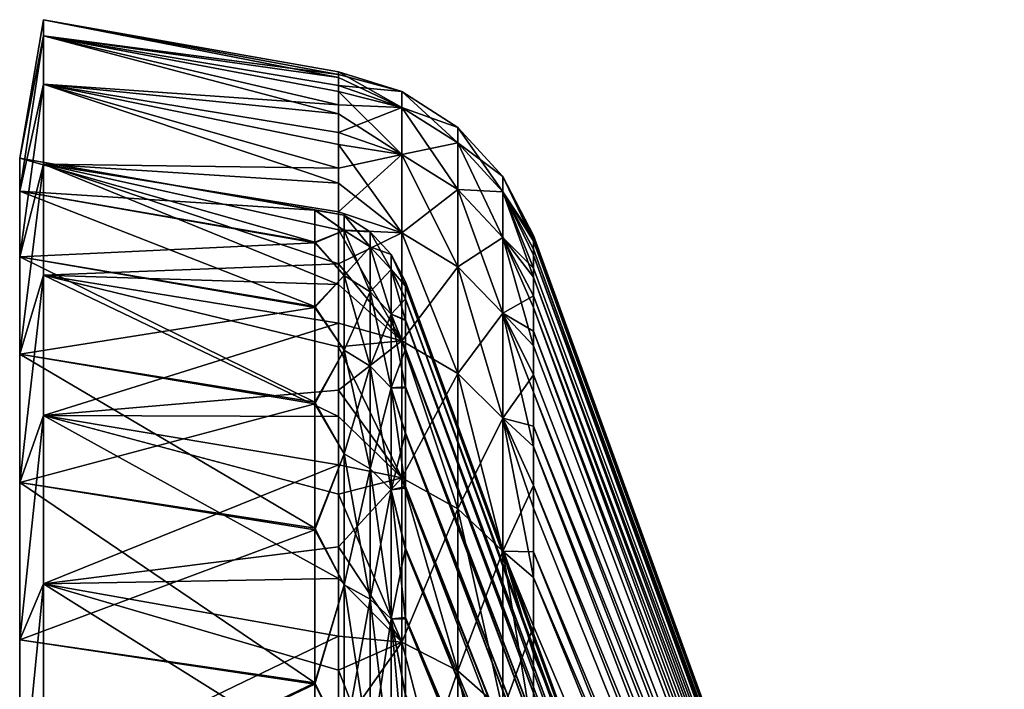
# Model space of a CAD drawing. Header units: metres. Extents: x -62 to 300, y -109 to 109.
# Tile 30 of 256: x -62 to -51, y -51 to -44. Entities that reach past the tile are written whole.
import ezdxf

# ---------------------------------------------------------------- set-up
doc = ezdxf.new("R2010")
doc.units = ezdxf.units.M
doc.layers.add('solid_500635', color=7, linetype='CONTINUOUS')

msp = doc.modelspace()

# ---------------------------------------------------------------- linework, layer by layer
at = {"layer": 'solid_500635'}
for points in [[(-61.739399, -45.322708, -5.490166), (-61.478928, -43.978039, -3.77253), (-61.478928, -43.799999, -7.169705)], [(-61.739399, -45.322708, -8.849245), (-61.478928, -43.799999, -7.169705), (-61.478928, -43.978039, -10.56688)], [(-61.739399, -45.322708, -5.490166), (-61.478928, -43.799999, -7.169705), (-61.739399, -45.322708, -8.849245)], [(-61.478928, -43.799999, -7.169705), (-58.231422, -44.374153, -7.482328), (-58.231422, -44.437016, -9.196418)], [(-61.478928, -43.978039, -10.56688), (-61.478928, -43.799999, -7.169705), (-58.231422, -44.437016, -9.196418)], [(-61.478928, -43.799999, -7.169705), (-58.231422, -44.403439, -5.767306), (-58.231422, -44.374153, -7.482328)], [(-61.478928, -43.799999, -7.169705), (-61.478928, -43.978039, -3.77253), (-58.231422, -44.403439, -5.767306)], [(-61.739399, -45.68589, -2.150777), (-61.478928, -44.510204, -0.412576), (-61.478928, -43.978039, -3.77253)], [(-61.739399, -45.68589, -2.150777), (-61.478928, -43.978039, -3.77253), (-61.739399, -45.322708, -5.490166)], [(-61.739399, -45.68589, -12.188634), (-61.478928, -43.978039, -10.56688), (-61.478928, -44.510204, -13.926835)], [(-61.739399, -45.322708, -8.849245), (-61.478928, -43.978039, -10.56688), (-61.739399, -45.68589, -12.188634)], [(-61.478928, -43.978039, -10.56688), (-58.231422, -44.591404, -10.900968), (-58.231422, -44.83654, -12.592621)], [(-61.478928, -44.510204, -13.926835), (-61.478928, -43.978039, -10.56688), (-58.231422, -44.83654, -12.592621)], [(-61.478928, -43.978039, -10.56688), (-58.231422, -44.437016, -9.196418), (-58.231422, -44.591404, -10.900968)], [(-61.478928, -43.978039, -3.77253), (-58.231422, -44.524433, -4.059927), (-58.231422, -44.403439, -5.767306)], [(-61.478928, -43.978039, -3.77253), (-58.231422, -44.736435, -2.363589), (-58.231422, -44.524433, -4.059927)], [(-61.478928, -43.978039, -3.77253), (-61.478928, -44.510204, -0.412576), (-58.231422, -44.736435, -2.363589)], [(-57.535633, -44.765503, -10.484115), (-58.231422, -44.437016, -9.196418), (-58.231422, -44.374153, -7.482328)], [(-57.535633, -44.591805, -7.169705), (-58.231422, -44.374153, -7.482328), (-58.231422, -44.403439, -5.767306)], [(-57.535633, -44.765503, -10.484115), (-58.231422, -44.374153, -7.482328), (-57.535633, -44.591805, -7.169705)], [(-57.535633, -44.591805, -7.169705), (-58.231422, -44.403439, -5.767306), (-58.231422, -44.524433, -4.059927)], [(-61.739399, -46.407993, 1.12977), (-61.478928, -45.390663, 2.873347), (-61.478928, -44.510204, -0.412576)], [(-61.739399, -46.407993, 1.12977), (-61.478928, -44.510204, -0.412576), (-61.739399, -45.68589, -2.150777)], [(-61.739399, -46.407993, -15.46918), (-61.478928, -44.510204, -13.926835), (-61.478928, -45.390663, -17.212757)], [(-61.739399, -45.68589, -12.188634), (-61.478928, -44.510204, -13.926835), (-61.739399, -46.407993, -15.46918)], [(-61.478928, -44.510204, -13.926835), (-58.231422, -45.172325, -14.270777), (-58.231422, -45.598602, -15.93221)], [(-61.478928, -45.390663, -17.212757), (-61.478928, -44.510204, -13.926835), (-58.231422, -45.598602, -15.93221)], [(-61.478928, -44.510204, -13.926835), (-58.231422, -44.83654, -12.592621), (-58.231422, -45.172325, -14.270777)], [(-61.478928, -44.510204, -0.412576), (-58.231422, -45.039314, -0.679173), (-58.231422, -44.736435, -2.363589)], [(-61.478928, -44.510204, -0.412576), (-58.231422, -45.432899, 0.989914), (-58.231422, -45.039314, -0.679173)], [(-61.478928, -44.510204, -0.412576), (-61.478928, -45.390663, 2.873347), (-58.231422, -45.432899, 0.989914)], [(-57.535633, -44.765503, -10.484115), (-58.231422, -44.591404, -10.900968), (-58.231422, -44.437016, -9.196418)], [(-57.535633, -44.765503, -3.855296), (-58.231422, -44.524433, -4.059927), (-58.231422, -44.736435, -2.363589)], [(-57.535633, -44.591805, -7.169705), (-58.231422, -44.524433, -4.059927), (-57.535633, -44.765503, -3.855296)], [(-57.535633, -45.284702, -13.76221), (-58.231422, -44.83654, -12.592621), (-58.231422, -44.591404, -10.900968)], [(-57.535633, -45.284702, -13.76221), (-58.231422, -44.591404, -10.900968), (-57.535633, -44.765503, -10.484115)], [(-57.535633, -44.591805, -7.169705), (-56.918392, -44.984692, -7.169705), (-56.918392, -45.156239, -10.443047)], [(-57.535633, -44.591805, -7.169705), (-57.535633, -44.765503, -3.855296), (-56.918392, -44.984692, -7.169705)], [(-57.535633, -44.765503, -10.484115), (-57.535633, -44.591805, -7.169705), (-56.918392, -45.156239, -10.443047)], [(-57.535633, -44.765503, -3.855296), (-58.231422, -44.736435, -2.363589), (-58.231422, -45.039314, -0.679173)], [(-57.535633, -44.765503, -3.855296), (-58.231422, -45.039314, -0.679173), (-57.535633, -45.284702, -0.577201)], [(-57.535633, -45.284702, -13.76221), (-58.231422, -45.172325, -14.270777), (-58.231422, -44.83654, -12.592621)], [(-57.535633, -44.765503, -3.855296), (-56.918392, -45.156239, -3.896364), (-56.918392, -44.984692, -7.169705)], [(-57.535633, -44.765503, -3.855296), (-57.535633, -45.284702, -0.577201), (-56.918392, -45.156239, -3.896364)], [(-57.535633, -44.765503, -10.484115), (-56.918392, -45.156239, -10.443047), (-56.918392, -45.669006, -13.680525)], [(-57.535633, -45.284702, -13.76221), (-57.535633, -44.765503, -10.484115), (-56.918392, -45.669006, -13.680525)], [(-57.535633, -45.284702, -0.577201), (-58.231422, -45.039314, -0.679173), (-58.231422, -45.432899, 0.989914)], [(-56.918392, -44.984692, -7.169705), (-56.424011, -45.524071, -7.169705), (-56.424011, -45.692665, -10.386666)], [(-56.918392, -44.984692, -7.169705), (-56.918392, -45.156239, -3.896364), (-56.424011, -45.524071, -7.169705)], [(-56.918392, -45.156239, -10.443047), (-56.918392, -44.984692, -7.169705), (-56.424011, -45.692665, -10.386666)], [(-57.535633, -45.284702, -0.577201), (-56.918392, -45.669006, -0.658886), (-56.918392, -45.156239, -3.896364)], [(-56.918392, -45.156239, -3.896364), (-56.424011, -45.692665, -3.952745), (-56.424011, -45.524071, -7.169705)], [(-56.918392, -45.156239, -3.896364), (-56.918392, -45.669006, -0.658886), (-56.424011, -45.692665, -3.952745)], [(-56.918392, -45.156239, -10.443047), (-56.424011, -45.692665, -10.386666), (-56.424011, -46.196602, -13.56838)], [(-56.918392, -45.669006, -13.680525), (-56.918392, -45.156239, -10.443047), (-56.424011, -46.196602, -13.56838)], [(-57.535633, -46.143715, -16.968077), (-58.231422, -45.598602, -15.93221), (-58.231422, -45.172325, -14.270777)], [(-57.535633, -46.143715, -16.968077), (-58.231422, -45.172325, -14.270777), (-57.535633, -45.284702, -13.76221)], [(-61.739399, -45.322708, -5.490166), (-58.491894, -45.89362, -8.802079), (-58.491894, -45.895844, -5.496407)], [(-61.739399, -45.68589, -2.150777), (-61.739399, -45.322708, -5.490166), (-58.491894, -45.895844, -5.496407)], [(-61.739399, -45.322708, -8.849245), (-58.491894, -46.248238, -12.079293), (-58.491894, -45.89362, -8.802079)], [(-61.739399, -45.322708, -5.490166), (-61.739399, -45.322708, -8.849245), (-58.491894, -45.89362, -8.802079)], [(-61.739399, -45.322708, -8.849245), (-61.739399, -45.68589, -12.188634), (-58.491894, -46.248238, -12.079293)], [(-57.535633, -45.284702, -0.577201), (-58.231422, -45.432899, 0.989914), (-58.231422, -45.915588, 2.635644)], [(-57.535633, -45.284702, -0.577201), (-58.231422, -45.915588, 2.635644), (-57.535633, -46.143715, 2.628666)], [(-57.535633, -45.284702, -0.577201), (-57.535633, -46.143715, 2.628666), (-56.918392, -45.669006, -0.658886)], [(-57.535633, -45.284702, -13.76221), (-56.918392, -45.669006, -13.680525), (-56.918392, -46.517372, -16.846668)], [(-57.535633, -46.143715, -16.968077), (-57.535633, -45.284702, -13.76221), (-56.918392, -46.517372, -16.846668)], [(-61.739399, -47.480553, 4.313012), (-61.478928, -46.609772, 6.049235), (-61.478928, -45.390663, 2.873347)], [(-61.739399, -47.480553, 4.313012), (-61.478928, -45.390663, 2.873347), (-61.739399, -46.407993, 1.12977)], [(-61.739399, -47.480553, -18.652424), (-61.478928, -45.390663, -17.212757), (-61.478928, -46.609772, -20.388647)], [(-61.739399, -46.407993, -15.46918), (-61.478928, -45.390663, -17.212757), (-61.739399, -47.480553, -18.652424)], [(-61.478928, -45.390663, -17.212757), (-58.231422, -46.113537, -17.568495), (-58.231422, -46.714226, -19.171345)], [(-61.478928, -46.609772, -20.388647), (-61.478928, -45.390663, -17.212757), (-58.231422, -46.714226, -19.171345)], [(-61.478928, -45.390663, -17.212757), (-58.231422, -45.598602, -15.93221), (-58.231422, -46.113537, -17.568495)], [(-61.478928, -45.390663, 2.873347), (-58.231422, -45.915588, 2.635644), (-58.231422, -45.432899, 0.989914)], [(-61.478928, -45.390663, 2.873347), (-58.231422, -46.484852, 4.250206), (-58.231422, -45.915588, 2.635644)], [(-61.478928, -45.390663, 2.873347), (-61.478928, -46.609772, 6.049235), (-58.231422, -46.484852, 4.250206)], [(-57.535633, -46.143715, -16.968077), (-58.231422, -46.113537, -17.568495), (-58.231422, -45.598602, -15.93221)], [(-56.424011, -45.524071, -7.169705), (-56.086498, -46.203407, -5.803842), (-56.086498, -46.173874, -7.464705)], [(-56.424011, -45.524071, -7.169705), (-56.424011, -45.692665, -3.952745), (-56.086498, -46.203407, -5.803842)], [(-56.424011, -45.524071, -7.169705), (-56.086498, -46.173874, -7.464705), (-56.086498, -46.235924, -9.124642)], [(-56.424011, -45.692665, -10.386666), (-56.424011, -45.524071, -7.169705), (-56.086498, -46.235924, -9.124642)], [(-61.739399, -45.68589, -2.150777), (-58.491894, -45.895844, -5.496407), (-58.491894, -46.254875, -2.219661)], [(-61.739399, -46.407993, 1.12977), (-61.739399, -45.68589, -2.150777), (-58.491894, -46.254875, -2.219661)], [(-61.739399, -45.68589, -12.188634), (-58.491894, -46.956436, -15.304061), (-58.491894, -46.248238, -12.079293)], [(-61.739399, -45.68589, -12.188634), (-61.739399, -46.407993, -15.46918), (-58.491894, -46.956436, -15.304061)], [(-57.535633, -46.143715, 2.628666), (-56.918392, -46.517372, 2.507257), (-56.918392, -45.669006, -0.658886)], [(-56.918392, -45.669006, -0.658886), (-56.424011, -46.196602, -0.77103), (-56.424011, -45.692665, -3.952745)], [(-56.918392, -45.669006, -0.658886), (-56.918392, -46.517372, 2.507257), (-56.424011, -46.196602, -0.77103)], [(-56.918392, -45.669006, -13.680525), (-56.424011, -46.196602, -13.56838), (-56.424011, -47.030354, -16.679991)], [(-56.918392, -46.517372, -16.846668), (-56.918392, -45.669006, -13.680525), (-56.424011, -47.030354, -16.679991)], [(-56.424011, -45.692665, -3.952745), (-56.086498, -46.535175, -2.508614), (-56.086498, -46.32407, -4.150716)], [(-56.424011, -45.692665, -3.952745), (-56.424011, -46.196602, -0.77103), (-56.086498, -46.535175, -2.508614)], [(-56.424011, -45.692665, -3.952745), (-56.086498, -46.32407, -4.150716), (-56.086498, -46.203407, -5.803842)], [(-56.424011, -45.692665, -10.386666), (-56.086498, -46.235924, -9.124642), (-56.086498, -46.38892, -10.774953)], [(-56.424011, -45.692665, -10.386666), (-56.086498, -46.38892, -10.774953), (-56.086498, -46.632095, -12.41241)], [(-56.424011, -46.196602, -13.56838), (-56.424011, -45.692665, -10.386666), (-56.086498, -46.632095, -12.41241)], [(-58.16885, -45.951595, -7.169705), (-58.491894, -45.895844, -5.496407), (-58.491894, -45.89362, -8.802079)], [(-58.16885, -46.117847, -10.341977), (-58.491894, -45.89362, -8.802079), (-58.491894, -46.248238, -12.079293)], [(-58.16885, -46.117847, -10.341977), (-58.16885, -45.951595, -7.169705), (-58.491894, -45.89362, -8.802079)], [(-58.16885, -46.117847, -3.997433), (-58.491894, -46.254875, -2.219661), (-58.491894, -45.895844, -5.496407)], [(-58.16885, -45.951595, -7.169705), (-58.16885, -46.117847, -3.997433), (-58.491894, -45.895844, -5.496407)], [(-57.535633, -46.143715, 2.628666), (-58.231422, -45.915588, 2.635644), (-58.231422, -46.484852, 4.250206)], [(-57.882275, -46.299263, -4.016501), (-58.16885, -46.117847, -3.997433), (-58.16885, -45.951595, -7.169705)], [(-57.882275, -46.13401, -7.169705), (-58.16885, -45.951595, -7.169705), (-58.16885, -46.117847, -10.341977)], [(-57.882275, -46.13401, -7.169705), (-57.882275, -46.299263, -4.016501), (-58.16885, -45.951595, -7.169705)], [(-58.16885, -46.117847, -3.997433), (-58.16885, -46.614784, -0.859918), (-58.491894, -46.254875, -2.219661)], [(-58.16885, -46.614784, -13.479493), (-58.16885, -46.117847, -10.341977), (-58.491894, -46.248238, -12.079293)], [(-57.535633, -47.333122, -20.066591), (-58.231422, -46.714226, -19.171345), (-58.231422, -46.113537, -17.568495)], [(-57.535633, -47.333122, -20.066591), (-58.231422, -46.113537, -17.568495), (-57.535633, -46.143715, -16.968077)], [(-57.882275, -46.793209, -0.897843), (-58.16885, -46.614784, -0.859918), (-58.16885, -46.117847, -3.997433)], [(-57.882275, -46.299263, -4.016501), (-57.882275, -46.793209, -0.897843), (-58.16885, -46.117847, -3.997433)], [(-57.882275, -46.299263, -10.32291), (-58.16885, -46.117847, -10.341977), (-58.16885, -46.614784, -13.479493)], [(-57.882275, -46.299263, -10.32291), (-57.882275, -46.13401, -7.169705), (-58.16885, -46.117847, -10.341977)], [(-57.652737, -46.548317, -4.042677), (-57.882275, -46.299263, -4.016501), (-57.882275, -46.13401, -7.169705)], [(-57.652737, -46.384438, -7.169705), (-57.882275, -46.13401, -7.169705), (-57.882275, -46.299263, -10.32291)], [(-57.652737, -46.384438, -7.169705), (-57.652737, -46.548317, -4.042677), (-57.882275, -46.13401, -7.169705)], [(-58.16885, -46.614784, -13.479493), (-58.491894, -46.248238, -12.079293), (-58.491894, -46.956436, -15.304061)], [(-57.535633, -46.143715, 2.628666), (-58.231422, -46.484852, 4.250206), (-57.535633, -47.333122, 5.72718)], [(-57.535633, -46.143715, 2.628666), (-57.535633, -47.333122, 5.72718), (-56.918392, -46.517372, 2.507257)], [(-57.535633, -46.143715, -16.968077), (-56.918392, -46.517372, -16.846668), (-56.918392, -47.692039, -19.90679)], [(-57.535633, -47.333122, -20.066591), (-57.535633, -46.143715, -16.968077), (-56.918392, -47.692039, -19.90679)], [(-56.918392, -46.517372, 2.507257), (-56.424011, -47.030354, 2.340579), (-56.424011, -46.196602, -0.77103)], [(-56.424011, -46.196602, -0.77103), (-56.086498, -46.836617, -0.878468), (-56.086498, -46.535175, -2.508614)], [(-56.424011, -46.196602, -0.77103), (-56.424011, -47.030354, 2.340579), (-56.086498, -46.836617, -0.878468)], [(-56.424011, -46.196602, -13.56838), (-56.086498, -46.632095, -12.41241), (-56.086498, -46.965389, -14.036369)], [(-56.424011, -46.196602, -13.56838), (-56.086498, -46.965389, -14.036369), (-56.086498, -47.388504, -15.642953)], [(-56.424011, -47.030354, -16.679991), (-56.424011, -46.196602, -13.56838), (-56.086498, -47.388504, -15.642953)], [(-56.086498, -46.173874, -7.464705), (-50.90826, -60.399517, -7.16442), (-50.90826, -60.445583, -8.379186)], [(-56.086498, -46.235924, -9.124642), (-56.086498, -46.173874, -7.464705), (-50.90826, -60.445583, -8.379186)], [(-56.086498, -46.173874, -7.464705), (-56.086498, -46.203407, -5.803842), (-50.90826, -60.399517, -7.16442)], [(-56.086498, -46.203407, -5.803842), (-50.90826, -60.446388, -5.949687), (-50.90826, -60.399517, -7.16442)], [(-56.086498, -46.203407, -5.803842), (-56.086498, -46.32407, -4.150716), (-50.90826, -60.446388, -5.949687)], [(-56.086498, -46.38892, -10.774953), (-56.086498, -46.235924, -9.124642), (-50.90826, -60.445583, -8.379186)], [(-61.739399, -46.407993, 1.12977), (-58.491894, -46.254875, -2.219661), (-58.491894, -46.967491, 1.004425)], [(-58.16885, -46.614784, -0.859918), (-58.491894, -46.967491, 1.004425), (-58.491894, -46.254875, -2.219661)], [(-57.882275, -46.793209, -13.441567), (-57.882275, -46.299263, -10.32291), (-58.16885, -46.614784, -13.479493)], [(-57.652737, -47.038162, -0.94991), (-57.882275, -46.793209, -0.897843), (-57.882275, -46.299263, -4.016501)], [(-57.652737, -46.548317, -4.042677), (-57.652737, -47.038162, -0.94991), (-57.882275, -46.299263, -4.016501)], [(-57.652737, -46.548317, -10.296733), (-57.882275, -46.299263, -10.32291), (-57.882275, -46.793209, -13.441567)], [(-57.652737, -46.548317, -10.296733), (-57.652737, -46.384438, -7.169705), (-57.882275, -46.299263, -10.32291)], [(-56.086498, -46.32407, -4.150716), (-50.90826, -60.585922, -4.742116), (-50.90826, -60.446388, -5.949687)], [(-56.086498, -46.32407, -4.150716), (-56.086498, -46.535175, -2.508614), (-50.90826, -60.585922, -4.742116)], [(-61.739399, -47.480553, 4.313012), (-61.739399, -46.407993, 1.12977), (-58.491894, -46.967491, 1.004425)], [(-61.739399, -46.407993, -15.46918), (-58.491894, -48.009846, -18.433802), (-58.491894, -46.956436, -15.304061)], [(-61.739399, -46.407993, -15.46918), (-61.739399, -47.480553, -18.652424), (-58.491894, -48.009846, -18.433802)], [(-57.652737, -46.384438, -7.169705), (-57.496037, -46.731174, -8.814585), (-57.496037, -46.685467, -7.149776)], [(-57.652737, -46.548317, -10.296733), (-57.496037, -46.731174, -8.814585), (-57.652737, -46.384438, -7.169705)], [(-57.652737, -46.384438, -7.169705), (-57.496037, -46.685467, -7.149776), (-57.496037, -46.733414, -5.485028)], [(-57.652737, -46.384438, -7.169705), (-57.496037, -46.733414, -5.485028), (-57.652737, -46.548317, -4.042677)], [(-56.086498, -46.38892, -10.774953), (-50.90826, -60.445583, -8.379186), (-50.90826, -60.584312, -9.586851)], [(-56.086498, -46.632095, -12.41241), (-56.086498, -46.38892, -10.774953), (-50.90826, -60.584312, -9.586851)], [(-61.478928, -46.609772, 6.049235), (-58.231422, -47.139053, 5.830163), (-58.231422, -46.484852, 4.250206)], [(-57.535633, -47.333122, 5.72718), (-58.231422, -46.484852, 4.250206), (-58.231422, -47.139053, 5.830163)], [(-57.652737, -47.038162, -13.389501), (-57.652737, -46.548317, -10.296733), (-57.882275, -46.793209, -13.441567)], [(-57.652737, -46.548317, -10.296733), (-57.496037, -46.869976, -10.470442), (-57.496037, -46.731174, -8.814585)], [(-57.652737, -47.038162, -13.389501), (-57.496037, -46.869976, -10.470442), (-57.652737, -46.548317, -10.296733)], [(-57.652737, -46.548317, -4.042677), (-57.496037, -46.733414, -5.485028), (-57.496037, -46.874447, -3.829356)], [(-57.652737, -46.548317, -4.042677), (-57.496037, -46.874447, -3.829356), (-57.496037, -47.107796, -2.186109)], [(-57.652737, -46.548317, -4.042677), (-57.496037, -47.107796, -2.186109), (-57.652737, -47.038162, -0.94991)], [(-57.535633, -47.333122, 5.72718), (-56.918392, -47.692039, 5.567379), (-56.918392, -46.517372, 2.507257)], [(-56.918392, -46.517372, 2.507257), (-56.918392, -47.692039, 5.567379), (-56.424011, -47.030354, 2.340579)], [(-56.918392, -46.517372, -16.846668), (-56.424011, -47.030354, -16.679991), (-56.424011, -48.184792, -19.687403)], [(-56.918392, -47.692039, -19.90679), (-56.918392, -46.517372, -16.846668), (-56.424011, -48.184792, -19.687403)], [(-56.086498, -46.535175, -2.508614), (-56.086498, -46.836617, -0.878468), (-50.90826, -60.585922, -4.742116)], [(-61.739399, -48.890991, 7.36163), (-61.478928, -48.154175, 9.080295), (-61.478928, -46.609772, 6.049235)], [(-61.739399, -48.890991, 7.36163), (-61.478928, -46.609772, 6.049235), (-61.739399, -47.480553, 4.313012)], [(-61.739399, -48.890991, -21.701042), (-61.478928, -46.609772, -20.388647), (-61.478928, -48.154175, -23.419706)], [(-61.739399, -47.480553, -18.652424), (-61.478928, -46.609772, -20.388647), (-61.739399, -48.890991, -21.701042)], [(-61.478928, -46.609772, -20.388647), (-58.231422, -47.398956, -20.737577), (-58.231422, -48.167484, -22.266687)], [(-61.478928, -48.154175, -23.419706), (-61.478928, -46.609772, -20.388647), (-58.231422, -48.167484, -22.266687)], [(-61.478928, -46.609772, -20.388647), (-58.231422, -46.714226, -19.171345), (-58.231422, -47.398956, -20.737577)], [(-61.478928, -46.609772, 6.049235), (-61.478928, -48.154175, 9.080295), (-58.231422, -47.139053, 5.830163)], [(-58.16885, -46.614784, -0.859918), (-58.16885, -47.436954, 2.208467), (-58.491894, -46.967491, 1.004425)], [(-58.16885, -47.436954, -16.547878), (-58.16885, -46.614784, -13.479493), (-58.491894, -46.956436, -15.304061)], [(-57.882275, -47.610439, 2.152098), (-58.16885, -47.436954, 2.208467), (-58.16885, -46.614784, -0.859918)], [(-57.882275, -46.793209, -0.897843), (-57.882275, -47.610439, 2.152098), (-58.16885, -46.614784, -0.859918)], [(-57.882275, -46.793209, -13.441567), (-58.16885, -46.614784, -13.479493), (-58.16885, -47.436954, -16.547878)], [(-56.086498, -46.632095, -12.41241), (-50.90826, -60.584312, -9.586851), (-50.90826, -60.814857, -10.780214)], [(-56.086498, -46.965389, -14.036369), (-56.086498, -46.632095, -12.41241), (-50.90826, -60.814857, -10.780214)], [(-57.535633, -47.333122, -20.066591), (-58.231422, -47.398956, -20.737577), (-58.231422, -46.714226, -19.171345)], [(-57.496037, -46.685467, -7.149776), (-52.317799, -60.912548, -7.17651), (-52.317799, -60.957752, -5.991073)], [(-57.496037, -46.733414, -5.485028), (-57.496037, -46.685467, -7.149776), (-52.317799, -60.957752, -5.991073)], [(-57.496037, -46.685467, -7.149776), (-57.496037, -46.731174, -8.814585), (-52.317799, -60.912548, -7.17651)], [(-57.496037, -46.731174, -8.814585), (-52.317799, -60.958801, -8.361907), (-52.317799, -60.912548, -7.17651)], [(-57.496037, -46.731174, -8.814585), (-57.496037, -46.869976, -10.470442), (-52.317799, -60.958801, -8.361907)], [(-57.496037, -46.874447, -3.829356), (-57.496037, -46.733414, -5.485028), (-52.317799, -60.957752, -5.991073)], [(-57.882275, -47.610439, -16.491508), (-57.882275, -46.793209, -13.441567), (-58.16885, -47.436954, -16.547878)], [(-57.652737, -47.84861, 2.074712), (-57.882275, -47.610439, 2.152098), (-57.882275, -46.793209, -0.897843)], [(-57.652737, -47.038162, -0.94991), (-57.652737, -47.84861, 2.074712), (-57.882275, -46.793209, -0.897843)], [(-57.652737, -47.038162, -13.389501), (-57.882275, -46.793209, -13.441567), (-57.882275, -47.610439, -16.491508)], [(-57.652737, -47.038162, -13.389501), (-57.496037, -47.101112, -12.113992), (-57.496037, -46.869976, -10.470442)], [(-57.496037, -46.869976, -10.470442), (-52.317799, -61.096012, -9.538773), (-52.317799, -60.958801, -8.361907)], [(-57.496037, -46.869976, -10.470442), (-57.496037, -47.101112, -12.113992), (-52.317799, -61.096012, -9.538773)], [(-57.496037, -46.874447, -3.829356), (-52.317799, -60.957752, -5.991073), (-52.317799, -61.093922, -4.814084)], [(-57.496037, -47.107796, -2.186109), (-57.496037, -46.874447, -3.829356), (-52.317799, -61.093922, -4.814084)], [(-56.424011, -47.030354, 2.340579), (-56.086498, -47.228107, 0.735709), (-56.086498, -46.836617, -0.878468)], [(-56.086498, -46.836617, -0.878468), (-50.90826, -60.817261, -3.548903), (-50.90826, -60.585922, -4.742116)], [(-56.086498, -46.836617, -0.878468), (-56.086498, -47.228107, 0.735709), (-50.90826, -60.817261, -3.548903)], [(-61.739399, -47.480553, 4.313012), (-58.491894, -46.967491, 1.004425), (-58.491894, -48.025154, 4.132757)], [(-58.16885, -47.436954, -16.547878), (-58.491894, -46.956436, -15.304061), (-58.491894, -48.009846, -18.433802)], [(-58.16885, -47.436954, 2.208467), (-58.491894, -48.025154, 4.132757), (-58.491894, -46.967491, 1.004425)], [(-56.086498, -46.965389, -14.036369), (-50.90826, -60.814857, -10.780214), (-50.90826, -61.135895, -11.952515)], [(-56.086498, -47.388504, -15.642953), (-56.086498, -46.965389, -14.036369), (-50.90826, -61.135895, -11.952515)], [(-57.652737, -47.84861, -16.414124), (-57.652737, -47.038162, -13.389501), (-57.882275, -47.610439, -16.491508)], [(-57.652737, -47.038162, -13.389501), (-57.496037, -47.424492, -13.74437), (-57.496037, -47.101112, -12.113992)], [(-57.652737, -47.84861, -16.414124), (-57.496037, -47.424492, -13.74437), (-57.652737, -47.038162, -13.389501)], [(-57.652737, -47.038162, -0.94991), (-57.496037, -47.107796, -2.186109), (-57.496037, -47.433388, -0.556095)], [(-57.652737, -47.038162, -0.94991), (-57.496037, -47.433388, -0.556095), (-57.496037, -47.850914, 1.056504)], [(-57.652737, -47.038162, -0.94991), (-57.496037, -47.850914, 1.056504), (-57.652737, -47.84861, 2.074712)], [(-57.496037, -47.101112, -12.113992), (-57.496037, -47.424492, -13.74437), (-52.317799, -61.096012, -9.538773)], [(-57.496037, -47.107796, -2.186109), (-52.317799, -61.093922, -4.814084), (-52.317799, -61.32021, -3.65124)], [(-57.496037, -47.433388, -0.556095), (-57.496037, -47.107796, -2.186109), (-52.317799, -61.32021, -3.65124)], [(-56.918392, -47.692039, 5.567379), (-56.424011, -48.184792, 5.347992), (-56.424011, -47.030354, 2.340579)], [(-56.424011, -47.030354, 2.340579), (-56.086498, -47.707863, 2.325568), (-56.086498, -47.228107, 0.735709)], [(-56.424011, -47.030354, 2.340579), (-56.424011, -48.184792, 5.347992), (-56.086498, -47.707863, 2.325568)], [(-56.424011, -47.030354, -16.679991), (-56.086498, -47.388504, -15.642953), (-56.086498, -47.899395, -17.223373)], [(-56.424011, -47.030354, -16.679991), (-56.086498, -47.899395, -17.223373), (-56.086498, -48.495113, -18.769651)], [(-56.424011, -48.184792, -19.687403), (-56.424011, -47.030354, -16.679991), (-56.086498, -48.495113, -18.769651)], [(-61.478928, -48.154175, 9.080295), (-58.231422, -47.877552, 7.374084), (-58.231422, -47.139053, 5.830163)], [(-57.535633, -47.333122, 5.72718), (-58.231422, -47.139053, 5.830163), (-58.231422, -47.877552, 7.374084)], [(-56.086498, -47.228107, 0.735709), (-50.90826, -61.139076, -2.376811), (-50.90826, -60.817261, -3.548903)], [(-56.086498, -47.228107, 0.735709), (-56.086498, -47.707863, 2.325568), (-50.90826, -61.139076, -2.376811)], [(-58.16885, -47.436954, 2.208467), (-58.16885, -48.575356, 5.174102), (-58.491894, -48.025154, 4.132757)], [(-58.16885, -48.575356, -19.513514), (-58.16885, -47.436954, -16.547878), (-58.491894, -48.009846, -18.433802)], [(-57.535633, -48.839897, -23.023804), (-58.231422, -47.398956, -20.737577), (-57.535633, -47.333122, -20.066591)], [(-57.535633, -47.333122, 5.72718), (-58.231422, -47.877552, 7.374084), (-57.535633, -48.839897, 8.684393)], [(-57.535633, -48.839897, -23.023804), (-58.231422, -48.167484, -22.266687), (-58.231422, -47.398956, -20.737577)], [(-57.882275, -48.741997, 5.099908), (-58.16885, -48.575356, 5.174102), (-58.16885, -47.436954, 2.208467)], [(-57.882275, -47.610439, 2.152098), (-57.882275, -48.741997, 5.099908), (-58.16885, -47.436954, 2.208467)], [(-57.882275, -47.610439, -16.491508), (-58.16885, -47.436954, -16.547878), (-58.16885, -48.575356, -19.513514)], [(-57.652737, -47.84861, -16.414124), (-57.496037, -47.839775, -15.3573), (-57.496037, -47.424492, -13.74437)], [(-57.535633, -47.333122, 5.72718), (-57.535633, -48.839897, 8.684393), (-56.918392, -47.692039, 5.567379)], [(-57.535633, -47.333122, -20.066591), (-56.918392, -47.692039, -19.90679), (-56.918392, -49.180145, -22.82736)], [(-57.535633, -48.839897, -23.023804), (-57.535633, -47.333122, -20.066591), (-56.918392, -49.180145, -22.82736)], [(-57.496037, -47.424492, -13.74437), (-52.317799, -61.323326, -10.701416), (-52.317799, -61.096012, -9.538773)], [(-57.496037, -47.424492, -13.74437), (-57.496037, -47.839775, -15.3573), (-52.317799, -61.323326, -10.701416)], [(-57.496037, -47.850914, 1.056504), (-57.496037, -47.433388, -0.556095), (-52.317799, -61.32021, -3.65124)], [(-56.086498, -47.899395, -17.223373), (-56.086498, -47.388504, -15.642953), (-50.90826, -61.135895, -11.952515)], [(-61.739399, -48.890991, 7.36163), (-61.739399, -47.480553, 4.313012), (-58.491894, -48.025154, 4.132757)], [(-61.739399, -47.480553, -18.652424), (-58.491894, -49.393135, -21.425692), (-58.491894, -48.009846, -18.433802)], [(-61.739399, -47.480553, -18.652424), (-61.739399, -48.890991, -21.701042), (-58.491894, -49.393135, -21.425692)], [(-57.882275, -48.741997, -19.43932), (-57.882275, -47.610439, -16.491508), (-58.16885, -48.575356, -19.513514)], [(-57.652737, -48.970772, 4.99805), (-57.882275, -48.741997, 5.099908), (-57.882275, -47.610439, 2.152098)], [(-57.652737, -47.84861, 2.074712), (-57.652737, -48.970772, 4.99805), (-57.882275, -47.610439, 2.152098)], [(-57.652737, -47.84861, -16.414124), (-57.882275, -47.610439, -16.491508), (-57.882275, -48.741997, -19.43932)], [(-57.535633, -48.839897, 8.684393), (-56.918392, -49.180145, 8.487949), (-56.918392, -47.692039, 5.567379)], [(-56.918392, -47.692039, 5.567379), (-56.918392, -49.180145, 8.487949), (-56.424011, -48.184792, 5.347992)], [(-56.918392, -47.692039, -19.90679), (-56.424011, -48.184792, -19.687403), (-56.424011, -49.647266, -22.557669)], [(-56.918392, -49.180145, -22.82736), (-56.918392, -47.692039, -19.90679), (-56.424011, -49.647266, -22.557669)], [(-56.424011, -48.184792, 5.347992), (-56.086498, -48.273304, 3.883574), (-56.086498, -47.707863, 2.325568)], [(-56.086498, -47.707863, 2.325568), (-56.086498, -48.273304, 3.883574), (-50.90826, -61.139076, -2.376811)], [(-57.652737, -48.970772, -19.337461), (-57.652737, -47.84861, -16.414124), (-57.882275, -48.741997, -19.43932)], [(-57.652737, -47.84861, -16.414124), (-57.496037, -48.344898, -16.943825), (-57.496037, -47.839775, -15.3573)], [(-57.652737, -48.970772, -19.337461), (-57.496037, -48.344898, -16.943825), (-57.652737, -47.84861, -16.414124)], [(-57.652737, -47.84861, 2.074712), (-57.496037, -47.850914, 1.056504), (-57.496037, -48.358196, 2.642357)], [(-57.652737, -47.84861, 2.074712), (-57.496037, -48.358196, 2.642357), (-57.496037, -48.952366, 4.193742)], [(-57.652737, -47.84861, 2.074712), (-57.496037, -48.952366, 4.193742), (-57.652737, -48.970772, 4.99805)], [(-57.496037, -47.839775, -15.3573), (-52.317799, -61.639687, -11.843992), (-52.317799, -61.323326, -10.701416)], [(-57.496037, -47.839775, -15.3573), (-57.496037, -48.344898, -16.943825), (-52.317799, -61.639687, -11.843992)], [(-57.496037, -47.850914, 1.056504), (-52.317799, -61.32021, -3.65124), (-52.317799, -61.635548, -2.508414)], [(-57.496037, -48.358196, 2.642357), (-57.496037, -47.850914, 1.056504), (-52.317799, -61.635548, -2.508414)], [(-61.478928, -48.154175, 9.080295), (-58.231422, -48.699131, 8.878642), (-58.231422, -47.877552, 7.374084)], [(-57.535633, -48.839897, 8.684393), (-58.231422, -47.877552, 7.374084), (-58.231422, -48.699131, 8.878642)], [(-56.086498, -47.899395, -17.223373), (-50.90826, -61.135895, -11.952515), (-50.90826, -61.545708, -13.097287)], [(-56.086498, -48.495113, -18.769651), (-56.086498, -47.899395, -17.223373), (-50.90826, -61.545708, -13.097287)], [(-61.739399, -48.890991, 7.36163), (-58.491894, -48.025154, 4.132757), (-58.491894, -49.411293, 7.120503)], [(-58.16885, -48.575356, -19.513514), (-58.491894, -48.009846, -18.433802), (-58.491894, -49.393135, -21.425692)], [(-58.16885, -48.575356, 5.174102), (-58.491894, -49.411293, 7.120503), (-58.491894, -48.025154, 4.132757)], [(-61.739399, -50.62278, 10.239882), (-61.478928, -50.006947, 11.933315), (-61.478928, -48.154175, 9.080295)], [(-61.739399, -50.62278, 10.239882), (-61.478928, -48.154175, 9.080295), (-61.739399, -48.890991, 7.36163)], [(-61.739399, -50.62278, -24.579292), (-61.478928, -48.154175, -23.419706), (-61.478928, -50.006947, -26.272726)], [(-61.739399, -48.890991, -21.701042), (-61.478928, -48.154175, -23.419706), (-61.739399, -50.62278, -24.579292)], [(-61.478928, -48.154175, -23.419706), (-58.231422, -49.019218, -23.75634), (-58.231422, -49.94944, -25.197613)], [(-61.478928, -50.006947, -26.272726), (-61.478928, -48.154175, -23.419706), (-58.231422, -49.94944, -25.197613)], [(-61.478928, -48.154175, -23.419706), (-58.231422, -48.167484, -22.266687), (-58.231422, -49.019218, -23.75634)], [(-61.478928, -48.154175, 9.080295), (-61.478928, -50.006947, 11.933315), (-58.231422, -48.699131, 8.878642)], [(-57.535633, -48.839897, -23.023804), (-58.231422, -49.019218, -23.75634), (-58.231422, -48.167484, -22.266687)], [(-56.918392, -49.180145, 8.487949), (-56.424011, -49.647266, 8.218259), (-56.424011, -48.184792, 5.347992)], [(-56.424011, -48.184792, 5.347992), (-56.086498, -48.923023, 5.406925), (-56.086498, -48.273304, 3.883574)], [(-56.424011, -48.184792, 5.347992), (-56.424011, -49.647266, 8.218259), (-56.086498, -48.923023, 5.406925)], [(-56.424011, -48.184792, -19.687403), (-56.086498, -48.495113, -18.769651), (-56.086498, -49.174263, -20.27943)], [(-56.424011, -48.184792, -19.687403), (-56.086498, -49.174263, -20.27943), (-56.086498, -49.936733, -21.752184)], [(-56.424011, -49.647266, -22.557669), (-56.424011, -48.184792, -19.687403), (-56.086498, -49.936733, -21.752184)], [(-56.086498, -48.273304, 3.883574), (-50.90826, -61.549656, -1.232303), (-50.90826, -61.139076, -2.376811)], [(-56.086498, -48.273304, 3.883574), (-56.086498, -48.923023, 5.406925), (-50.90826, -61.549656, -1.232303)], [(-57.652737, -48.970772, -19.337461), (-57.496037, -48.936966, -18.496019), (-57.496037, -48.344898, -16.943825)], [(-57.496037, -48.344898, -16.943825), (-52.317799, -62.043396, -12.959608), (-52.317799, -61.639687, -11.843992)], [(-57.496037, -48.344898, -16.943825), (-57.496037, -48.936966, -18.496019), (-52.317799, -62.043396, -12.959608)], [(-57.496037, -48.358196, 2.642357), (-52.317799, -61.635548, -2.508414), (-52.317799, -62.038265, -1.392452)], [(-57.496037, -48.952366, 4.193742), (-57.496037, -48.358196, 2.642357), (-52.317799, -62.038265, -1.392452)], [(-56.086498, -48.495113, -18.769651), (-50.90826, -61.545708, -13.097287), (-50.90826, -62.041912, -14.207625)], [(-56.086498, -49.174263, -20.27943), (-56.086498, -48.495113, -18.769651), (-50.90826, -62.041912, -14.207625)], [(-58.16885, -48.575356, 5.174102), (-58.16885, -50.017513, 8.004496), (-58.491894, -49.411293, 7.120503)], [(-58.16885, -50.017513, -22.343906), (-58.16885, -48.575356, -19.513514), (-58.491894, -49.393135, -21.425692)], [(-57.882275, -50.175484, 7.91329), (-58.16885, -50.017513, 8.004496), (-58.16885, -48.575356, 5.174102)], [(-57.882275, -48.741997, 5.099908), (-57.882275, -50.175484, 7.91329), (-58.16885, -48.575356, 5.174102)], [(-57.882275, -48.741997, -19.43932), (-58.16885, -48.575356, -19.513514), (-58.16885, -50.017513, -22.343906)], [(-61.478928, -50.006947, 11.933315), (-58.231422, -49.60041, 10.33713), (-58.231422, -48.699131, 8.878642)], [(-57.535633, -48.839897, 8.684393), (-58.231422, -48.699131, 8.878642), (-58.231422, -49.60041, 10.33713)], [(-57.535633, -50.64753, -25.807316), (-58.231422, -49.019218, -23.75634), (-57.535633, -48.839897, -23.023804)], [(-57.535633, -48.839897, 8.684393), (-58.231422, -49.60041, 10.33713), (-57.535633, -50.64753, 11.467905)], [(-57.882275, -50.175484, -22.252701), (-57.882275, -48.741997, -19.43932), (-58.16885, -50.017513, -22.343906)], [(-57.652737, -50.392361, 7.788076), (-57.882275, -50.175484, 7.91329), (-57.882275, -48.741997, 5.099908)], [(-57.652737, -48.970772, 4.99805), (-57.652737, -50.392361, 7.788076), (-57.882275, -48.741997, 5.099908)], [(-57.652737, -48.970772, -19.337461), (-57.882275, -48.741997, -19.43932), (-57.882275, -50.175484, -22.252701)], [(-57.535633, -48.839897, 8.684393), (-57.535633, -50.64753, 11.467905), (-56.918392, -49.180145, 8.487949)], [(-57.535633, -48.839897, -23.023804), (-56.918392, -49.180145, -22.82736), (-56.918392, -50.965382, -25.576384)], [(-57.535633, -50.64753, -25.807316), (-57.535633, -48.839897, -23.023804), (-56.918392, -50.965382, -25.576384)], [(-61.739399, -50.62278, 10.239882), (-61.739399, -48.890991, 7.36163), (-58.491894, -49.411293, 7.120503)], [(-61.739399, -48.890991, -21.701042), (-58.491894, -51.096531, -24.257645), (-58.491894, -49.393135, -21.425692)], [(-61.739399, -48.890991, -21.701042), (-61.739399, -50.62278, -24.579292), (-58.491894, -51.096531, -24.257645)], [(-57.652737, -48.970772, -19.337461), (-57.496037, -49.614571, -20.011393), (-57.496037, -48.936966, -18.496019)], [(-57.652737, -48.970772, 4.99805), (-57.496037, -48.952366, 4.193742), (-57.496037, -49.631767, 5.707659)], [(-57.496037, -48.936966, -18.496019), (-57.496037, -49.614571, -20.011393), (-52.317799, -62.043396, -12.959608)], [(-57.496037, -48.952366, 4.193742), (-52.317799, -62.038265, -1.392452), (-52.317799, -62.528294, -0.305756)], [(-57.496037, -49.631767, 5.707659), (-57.496037, -48.952366, 4.193742), (-52.317799, -62.528294, -0.305756)], [(-56.424011, -49.647266, 8.218259), (-56.086498, -49.656406, 6.894056), (-56.086498, -48.923023, 5.406925)], [(-56.086498, -48.923023, 5.406925), (-50.90826, -62.046604, -0.122289), (-50.90826, -61.549656, -1.232303)], [(-56.086498, -48.923023, 5.406925), (-56.086498, -49.656406, 6.894056), (-50.90826, -62.046604, -0.122289)], [(-57.535633, -50.64753, -25.807316), (-58.231422, -49.94944, -25.197613), (-58.231422, -49.019218, -23.75634)], [(-57.652737, -50.392361, -22.127487), (-57.652737, -48.970772, -19.337461), (-57.882275, -50.175484, -22.252701)], [(-57.652737, -50.392361, -22.127487), (-57.496037, -49.614571, -20.011393), (-57.652737, -48.970772, -19.337461)], [(-57.652737, -48.970772, 4.99805), (-57.496037, -49.631767, 5.707659), (-57.496037, -50.394775, 7.18092)], [(-57.652737, -48.970772, 4.99805), (-57.496037, -50.394775, 7.18092), (-57.652737, -50.392361, 7.788076)], [(-57.535633, -50.64753, 11.467905), (-56.918392, -50.965382, 11.236972), (-56.918392, -49.180145, 8.487949)], [(-56.918392, -49.180145, 8.487949), (-56.918392, -50.965382, 11.236972), (-56.424011, -49.647266, 8.218259)], [(-56.918392, -49.180145, -22.82736), (-56.424011, -49.647266, -22.557669), (-56.424011, -51.401752, -25.259342)], [(-56.918392, -50.965382, -25.576384), (-56.918392, -49.180145, -22.82736), (-56.424011, -51.401752, -25.259342)], [(-56.086498, -49.936733, -21.752184), (-56.086498, -49.174263, -20.27943), (-50.90826, -62.041912, -14.207625)], [(-61.739399, -50.62278, 10.239882), (-58.491894, -49.411293, 7.120503), (-58.491894, -51.111141, 9.939766)], [(-58.16885, -50.017513, -22.343906), (-58.491894, -49.393135, -21.425692), (-58.491894, -51.096531, -24.257645)], [(-58.16885, -50.017513, 8.004496), (-58.491894, -51.111141, 9.939766), (-58.491894, -49.411293, 7.120503)], [(-61.478928, -50.006947, 11.933315), (-58.231422, -50.581127, 11.748461), (-58.231422, -49.60041, 10.33713)], [(-57.535633, -50.64753, 11.467905), (-58.231422, -49.60041, 10.33713), (-58.231422, -50.581127, 11.748461)], [(-57.652737, -50.392361, -22.127487), (-57.496037, -50.3773, -21.488735), (-57.496037, -49.614571, -20.011393)], [(-57.496037, -49.614571, -20.011393), (-52.317799, -62.534355, -14.045808), (-52.317799, -62.043396, -12.959608)], [(-57.496037, -49.614571, -20.011393), (-57.496037, -50.3773, -21.488735), (-52.317799, -62.534355, -14.045808)], [(-57.496037, -50.394775, 7.18092), (-57.496037, -49.631767, 5.707659), (-52.317799, -62.528294, -0.305756)], [(-56.918392, -50.965382, 11.236972), (-56.424011, -51.401752, 10.919931), (-56.424011, -49.647266, 8.218259)], [(-56.424011, -49.647266, 8.218259), (-56.086498, -50.471714, 8.340624), (-56.086498, -49.656406, 6.894056)], [(-56.424011, -49.647266, 8.218259), (-56.424011, -51.401752, 10.919931), (-56.086498, -50.471714, 8.340624)], [(-56.424011, -49.647266, -22.557669), (-56.086498, -49.936733, -21.752184), (-56.086498, -50.781147, -23.184031)], [(-56.424011, -49.647266, -22.557669), (-56.086498, -50.781147, -23.184031), (-56.086498, -51.701897, -24.565216)], [(-56.424011, -51.401752, -25.259342), (-56.424011, -49.647266, -22.557669), (-56.086498, -51.701897, -24.565216)], [(-56.086498, -49.656406, 6.894056), (-50.90826, -62.62701, 0.946624), (-50.90826, -62.046604, -0.122289)], [(-56.086498, -49.656406, 6.894056), (-56.086498, -50.471714, 8.340624), (-50.90826, -62.62701, 0.946624)], [(-61.739399, -52.655609, 12.914022), (-61.478928, -52.147793, 14.57704), (-61.478928, -50.006947, 11.933315)], [(-61.739399, -52.655609, 12.914022), (-61.478928, -50.006947, 11.933315), (-61.739399, -50.62278, 10.239882)], [(-61.739399, -52.655609, -27.253433), (-61.478928, -50.006947, -26.272726), (-61.478928, -52.147793, -28.916451)], [(-61.739399, -50.62278, -24.579292), (-61.478928, -50.006947, -26.272726), (-61.739399, -52.655609, -27.253433)], [(-61.478928, -50.006947, -26.272726), (-58.231422, -49.94944, -25.197613), (-58.231422, -50.956688, -26.588097)], [(-61.478928, -50.006947, -26.272726), (-58.231422, -50.956688, -26.588097), (-58.231422, -52.038326, -27.923706)], [(-61.478928, -52.147793, -28.916451), (-61.478928, -50.006947, -26.272726), (-58.231422, -52.038326, -27.923706)], [(-61.478928, -50.006947, 11.933315), (-61.478928, -52.147793, 14.57704), (-58.231422, -50.581127, 11.748461)], [(-58.16885, -50.017513, 8.004496), (-58.16885, -51.747627, 10.668638), (-58.491894, -51.111141, 9.939766)], [(-58.16885, -51.747627, -25.008049), (-58.16885, -50.017513, -22.343906), (-58.491894, -51.096531, -24.257645)], [(-57.535633, -50.64753, -25.807316), (-58.231422, -50.956688, -26.588097), (-58.231422, -49.94944, -25.197613)], [(-57.882275, -51.895199, 10.561419), (-58.16885, -51.747627, 10.668638), (-58.16885, -50.017513, 8.004496)], [(-57.882275, -50.175484, 7.91329), (-57.882275, -51.895199, 10.561419), (-58.16885, -50.017513, 8.004496)], [(-57.882275, -50.175484, -22.252701), (-58.16885, -50.017513, -22.343906), (-58.16885, -51.747627, -25.008049)], [(-56.086498, -49.936733, -21.752184), (-50.90826, -62.041912, -14.207625), (-50.90826, -62.621616, -15.276939)], [(-56.086498, -50.781147, -23.184031), (-56.086498, -49.936733, -21.752184), (-50.90826, -62.621616, -15.276939)], [(-57.882275, -51.895199, -24.900829), (-57.882275, -50.175484, -22.252701), (-58.16885, -51.747627, -25.008049)], [(-57.652737, -52.097801, 10.414222), (-57.882275, -51.895199, 10.561419), (-57.882275, -50.175484, 7.91329)], [(-57.652737, -50.392361, 7.788076), (-57.652737, -52.097801, 10.414222), (-57.882275, -50.175484, 7.91329)], [(-57.652737, -50.392361, -22.127487), (-57.882275, -50.175484, -22.252701), (-57.882275, -51.895199, -24.900829)], [(-57.652737, -52.097801, -24.753632), (-57.652737, -50.392361, -22.127487), (-57.882275, -51.895199, -24.900829)], [(-57.652737, -50.392361, -22.127487), (-57.496037, -51.223198, -22.923277), (-57.496037, -50.3773, -21.488735)], [(-57.652737, -52.097801, -24.753632), (-57.496037, -51.223198, -22.923277), (-57.652737, -50.392361, -22.127487)], [(-57.652737, -50.392361, 7.788076), (-57.496037, -50.394775, 7.18092), (-57.496037, -51.238796, 8.608669)], [(-57.652737, -50.392361, 7.788076), (-57.496037, -51.238796, 8.608669), (-57.496037, -52.161488, 9.987021)], [(-57.652737, -50.392361, 7.788076), (-57.496037, -52.161488, 9.987021), (-57.652737, -52.097801, 10.414222)], [(-57.496037, -50.3773, -21.488735), (-52.317799, -63.106491, -15.08836), (-52.317799, -62.534355, -14.045808)], [(-57.496037, -50.3773, -21.488735), (-57.496037, -51.223198, -22.923277), (-52.317799, -63.106491, -15.08836)], [(-57.496037, -50.394775, 7.18092), (-52.317799, -62.528294, -0.305756), (-52.317799, -63.099598, 0.737453)], [(-57.496037, -51.238796, 8.608669), (-57.496037, -50.394775, 7.18092), (-52.317799, -63.099598, 0.737453)], [(-56.424011, -51.401752, 10.919931), (-56.086498, -51.36517, 9.739608), (-56.086498, -50.471714, 8.340624)], [(-56.086498, -50.471714, 8.340624), (-56.086498, -51.36517, 9.739608), (-50.90826, -62.62701, 0.946624)], [(-61.478928, -52.147793, 14.57704), (-58.231422, -51.638641, 13.107742), (-58.231422, -50.581127, 11.748461)], [(-57.535633, -50.64753, 11.467905), (-58.231422, -50.581127, 11.748461), (-58.231422, -51.638641, 13.107742)], [(-61.739399, -52.655609, 12.914022), (-61.739399, -50.62278, 10.239882), (-58.491894, -51.111141, 9.939766)], [(-61.739399, -50.62278, -24.579292), (-61.739399, -52.655609, -27.253433), (-58.491894, -51.096531, -24.257645)], [(-57.535633, -52.736217, -28.386629), (-58.231422, -50.956688, -26.588097), (-57.535633, -50.64753, -25.807316)], [(-57.535633, -50.64753, 11.467905), (-58.231422, -51.638641, 13.107742), (-57.535633, -52.736217, 14.047219)], [(-57.535633, -50.64753, 11.467905), (-57.535633, -52.736217, 14.047219), (-56.918392, -50.965382, 11.236972)], [(-57.535633, -50.64753, -25.807316), (-56.918392, -50.965382, -25.576384), (-56.918392, -53.028191, -28.123737)], [(-57.535633, -52.736217, -28.386629), (-57.535633, -50.64753, -25.807316), (-56.918392, -53.028191, -28.123737)], [(-56.086498, -50.781147, -23.184031), (-50.90826, -62.621616, -15.276939), (-50.90826, -63.281322, -16.29875)], [(-56.086498, -51.701897, -24.565216), (-56.086498, -50.781147, -23.184031), (-50.90826, -63.281322, -16.29875)], [(-57.535633, -52.736217, -28.386629), (-58.231422, -52.038326, -27.923706), (-58.231422, -50.956688, -26.588097)], [(-57.535633, -52.736217, 14.047219), (-56.918392, -53.028191, 13.784327), (-56.918392, -50.965382, 11.236972)], [(-56.918392, -50.965382, 11.236972), (-56.918392, -53.028191, 13.784327), (-56.424011, -51.401752, 10.919931)], [(-56.918392, -50.965382, -25.576384), (-56.424011, -51.401752, -25.259342), (-56.424011, -53.429028, -27.762821)], [(-56.918392, -53.028191, -28.123737), (-56.918392, -50.965382, -25.576384), (-56.424011, -53.429028, -27.762821)], [(-61.739399, -52.655609, -27.253433), (-58.491894, -53.092033, -26.882715), (-58.491894, -51.096531, -24.257645)], [(-61.739399, -52.655609, 12.914022), (-58.491894, -51.111141, 9.939766), (-58.491894, -53.106182, 12.55995)], [(-58.16885, -51.747627, -25.008049), (-58.491894, -51.096531, -24.257645), (-58.491894, -53.092033, -26.882715)], [(-58.16885, -51.747627, 10.668638), (-58.491894, -53.106182, 12.55995), (-58.491894, -51.111141, 9.939766)]]:
    msp.add_3dface(points, dxfattribs=at)

doc.saveas('drawing.dxf')
